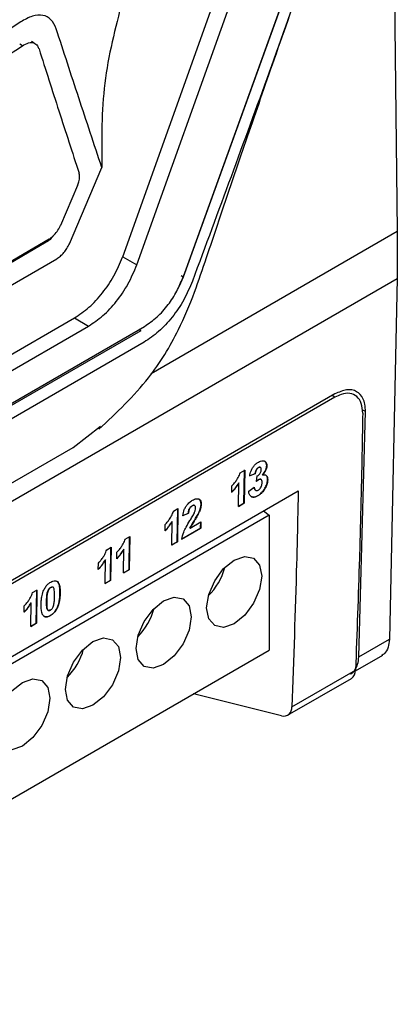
# Model space of a CAD drawing. Extents: x 594 to 1520, y 236 to 1207.
# Tile 32 of 71: x 808 to 827, y 971 to 1020. Entities that reach past the tile are written whole.
import ezdxf

# ---------------------------------------------------------------- set-up
doc = ezdxf.new("R2010")
doc.units = 0
doc.header["$LTSCALE"] = 5
doc.layers.get('0').update_dxf_attribs({"linetype": 'CONTINUOUS'})

msp = doc.modelspace()

# ---------------------------------------------------------------- linework, layer by layer
at = {"color": 7, "linetype": 'Continuous'}
for p, q in [((812.777, 1008.081), (820.465, 1029.601)), ((813.484, 1007.673), (821.193, 1029.25)), ((823.314, 1027.864), (815.807, 1007.054)), ((816.328, 1008.479), (823.308, 1027.879)), ((826.353, 1023.091), (826.528, 1009.351)), ((808.336, 1018.777), (808.201, 1018.855)), ((810.103, 1008.728), (811.731, 1012.548)), ((810.512, 1011.637), (809.652, 1009.639)), ((809.086, 1008.963), (796.124, 1001.37)), ((826.528, 1009.351), (826.523, 1006.995)), ((808.939, 1008.802), (795.973, 1001.212)), ((815.88, 1007.276), (816.327, 1008.479)), ((795.829, 1000.07), (809.47, 1007.978)), ((812.777, 1008.081), (812.768, 1008.059)), ((812.777, 1008.081), (813.484, 1007.673)), ((740.796, 957.506), (826.523, 1006.995)), ((815.807, 1007.054), (815.594, 1006.6)), ((815.783, 1007.015), (815.88, 1007.276)), ((826.523, 1006.995), (826.129, 988.927)), ((783.016, 989.234), (810.356, 1005.017)), ((797.394, 996.717), (811.064, 1004.609)), ((797.418, 995.098), (813.864, 1004.592)), ((810.356, 1005.017), (811.064, 1004.609)), ((813.685, 1004.375), (797.305, 994.919)), ((823.404, 1001.208), (762.592, 966.102)), ((823.402, 1001.047), (792.996, 983.494)), ((824.598, 988.043), (824.935, 1000.324)), ((810.301, 998.534), (811.666, 999.595)), ((802.406, 993.976), (810.301, 998.534)), ((819.89, 997.84), (819.897, 997.836)), ((818.658, 997.269), (818.883, 997.399)), ((818.849, 995.741), (818.875, 997.403)), ((818.883, 997.399), (818.856, 995.736)), ((819.128, 997.11), (819.407, 997.223)), ((819.414, 997.219), (819.135, 997.106)), ((819.407, 997.223), (819.414, 997.219)), ((819.57, 997.529), (819.577, 997.525)), ((819.771, 997.151), (819.778, 997.147)), ((819.985, 997.621), (819.992, 997.617)), ((818.577, 995.575), (818.596, 996.758)), ((818.589, 996.762), (818.596, 996.758)), ((819.482, 996.834), (819.512, 997.107)), ((819.586, 996.925), (819.593, 996.921)), ((820.029, 996.915), (820.036, 996.911)), ((792.938, 979.826), (821.566, 996.352)), ((818.238, 996.287), (818.243, 996.607)), ((819.086, 996.337), (819.366, 996.537)), ((819.427, 996.386), (819.434, 996.382)), ((816.697, 995.697), (816.704, 995.693)), ((818.569, 995.579), (818.849, 995.741)), ((818.856, 995.736), (818.577, 995.575)), ((818.849, 995.741), (818.856, 995.736)), ((819.541, 996.119), (819.548, 996.115)), ((815.315, 995.339), (815.539, 995.469)), ((815.505, 993.81), (815.532, 995.473)), ((815.539, 995.469), (815.512, 993.806)), ((815.783, 995.12), (816.062, 995.25)), ((816.069, 995.246), (815.791, 995.116)), ((816.062, 995.25), (816.069, 995.246)), ((816.248, 995.611), (816.255, 995.607)), ((816.377, 995.626), (816.37, 995.63)), ((816.55, 995.198), (816.557, 995.194)), ((819.831, 995.351), (820.118, 995.14)), ((820.118, 995.14), (774.958, 969.07)), ((814.894, 994.357), (814.899, 994.676)), ((815.233, 993.645), (815.252, 994.828)), ((815.245, 994.832), (815.252, 994.828)), ((816.15, 994.49), (816.69, 994.802)), ((816.677, 994.487), (816.683, 994.806)), ((816.69, 994.802), (816.684, 994.483)), ((820.118, 995.14), (820.118, 988.387)), ((815.727, 993.938), (816.677, 994.487)), ((816.684, 994.483), (815.734, 993.934)), ((816.143, 994.495), (816.15, 994.49)), ((816.677, 994.487), (816.684, 994.483)), ((812.901, 993.946), (813.125, 994.075)), ((813.091, 992.417), (813.118, 994.079)), ((813.125, 994.075), (813.098, 992.413)), ((815.226, 993.649), (815.505, 993.81)), ((815.512, 993.806), (815.233, 993.645)), ((815.505, 993.81), (815.512, 993.806)), ((811.971, 993.409), (812.195, 993.538)), ((812.161, 991.88), (812.188, 993.542)), ((812.195, 993.538), (812.168, 991.876)), ((812.48, 992.963), (812.485, 993.283)), ((812.819, 992.251), (812.838, 993.434)), ((812.831, 993.439), (812.838, 993.434)), ((811.55, 992.426), (811.555, 992.746)), ((811.889, 991.714), (811.908, 992.898)), ((811.901, 992.902), (811.908, 992.898)), ((812.812, 992.255), (813.091, 992.417)), ((813.098, 992.413), (812.819, 992.251)), ((813.091, 992.417), (813.098, 992.413)), ((809.5, 991.821), (809.465, 991.836)), ((809.5, 991.821), (809.507, 991.817)), ((811.882, 991.719), (812.161, 991.88)), ((812.168, 991.876), (811.889, 991.714)), ((812.161, 991.88), (812.168, 991.876)), ((808.256, 991.264), (808.48, 991.394)), ((808.446, 989.735), (808.473, 991.398)), ((808.48, 991.394), (808.453, 989.731)), ((808.999, 991.265), (809.006, 991.261)), ((809.166, 991.523), (809.173, 991.519)), ((809.632, 991.231), (809.639, 991.227)), ((808.174, 989.57), (808.194, 990.753)), ((808.186, 990.757), (808.194, 990.753)), ((808.962, 990.844), (808.969, 990.84)), ((807.835, 990.282), (807.84, 990.601)), ((809.477, 990.476), (809.484, 990.472)), ((809.143, 990.116), (809.15, 990.112)), ((808.167, 989.574), (808.446, 989.735)), ((808.453, 989.731), (808.174, 989.57)), ((808.446, 989.735), (808.453, 989.731)), ((824.598, 988.043), (826.129, 988.927)), ((774.762, 962.204), (820.118, 988.387)), ((824.43, 987.341), (825.803, 988.133)), ((821.241, 985.543), (824.433, 987.386)), ((821.035, 985.123), (824.227, 986.965)), ((820.728, 985.092), (816.315, 986.192))]:
    msp.add_line(p, q, dxfattribs=at)
at = {"color": 8, "linetype": 'Continuous'}
for p, q in [((807.75, 1018.638), (807.616, 1018.716)), ((814.2, 1002.234), (826.528, 1009.351)), ((815.807, 1007.054), (815.698, 1007.117)), ((813.685, 1004.375), (813.587, 1004.432)), ((823.402, 1001.047), (823.263, 1001.127)), ((824.935, 1000.324), (824.767, 1000.42))]:
    msp.add_line(p, q, dxfattribs=at)
at = {"color": 7, "linetype": 'Continuous', "flags": 128}
for points in [[(813.841, 1003.802), (805.577, 999.032), (797.313, 994.261)], [(818.358, 992.892), (818.885, 993.076), (819.333, 992.989), (819.631, 992.645), (819.736, 992.096), (819.631, 991.426), (819.333, 990.737), (818.885, 990.133), (818.358, 989.708), (817.83, 989.524), (817.383, 989.611), (817.084, 989.955), (816.979, 990.504), (817.084, 991.174), (817.383, 991.863), (817.83, 992.466), (818.358, 992.892)], [(813.443, 988.463), (813.548, 989.133), (813.847, 989.822), (814.294, 990.425), (814.822, 990.851), (815.35, 991.035), (815.797, 990.948), (816.096, 990.604), (816.201, 990.055), (816.096, 989.385), (815.797, 988.696), (815.35, 988.092), (814.822, 987.667), (814.294, 987.483), (813.847, 987.57), (813.548, 987.914), (813.443, 988.463)], [(811.286, 988.81), (811.814, 988.994), (812.261, 988.907), (812.56, 988.563), (812.665, 988.014), (812.56, 987.344), (812.261, 986.655), (811.814, 986.051), (811.286, 985.626), (810.759, 985.442), (810.311, 985.529), (810.013, 985.873), (809.908, 986.422), (810.013, 987.092), (810.311, 987.781), (810.759, 988.384), (811.286, 988.81)], [(807.751, 986.769), (808.279, 986.952), (808.726, 986.866), (809.025, 986.522), (809.13, 985.973), (809.025, 985.303), (808.726, 984.614), (808.279, 984.01), (807.751, 983.585), (807.223, 983.401), (806.776, 983.488), (806.477, 983.832), (806.372, 984.381), (806.477, 985.051), (806.776, 985.74), (807.223, 986.343), (807.751, 986.769)]]:
    msp.add_lwpolyline(points, dxfattribs=at)
at = {"color": 7, "linetype": 'Continuous'}
for centre, radius, start, end in [((814.781, 993.365), 3.217, 315.171, 344.8343), ((811.245, 991.324), 3.217, 315.1709, 344.8343), ((807.71, 989.283), 3.217, 315.1709, 344.8343), ((823.957, 987.359), 0.477, 304.4507, 3.2985), ((820.833, 985.49), 0.412, 255.2978, 7.4281)]:
    msp.add_arc(centre, radius, start, end, dxfattribs=at)
for points, knots in [([(823.843, 1027.827), (822.607, 1024.318), (820.136, 1017.302), (817.557, 1010.342), (816.267, 1006.863)], [0, 0, 0, 0, 0.500006, 1, 1, 1, 1]), ([(811.584, 999.444), (812.462, 1000.271), (814.062, 1001.778), (815.494, 1004.156), (816.35, 1006.176), (817.061, 1008.298), (817.872, 1010.703), (818.938, 1013.834), (820.24, 1017.616), (821.216, 1020.378), (821.738, 1021.858)], [0, 0, 0, 0, 0.145478, 0.264858, 0.349396, 0.421231, 0.523766, 0.656005, 0.815714, 1, 1, 1, 1]), ([(812.753, 1020.881), (812.4, 1019.518), (811.694, 1016.792), (811.719, 1013.962), (811.731, 1012.548)], [0, 0, 0, 0, 0.500252, 1, 1, 1, 1]), ([(807.664, 1019.831), (805.962, 1018.698), (802.557, 1016.431), (798.931, 1014.282), (797.118, 1013.207)], [0, 0, 0, 0, 0.5000018, 1, 1, 1, 1]), ([(809.442, 1019.496), (809.365, 1019.661), (809.212, 1019.992), (808.789, 1020.201), (808.26, 1020.17), (807.863, 1019.944), (807.664, 1019.831)], [0, 0, 0, 0, 0.2502352, 0.5001162, 0.7498773, 1, 1, 1, 1]), ([(811.731, 1012.548), (811.343, 1013.71), (810.567, 1016.033), (809.817, 1018.341), (809.442, 1019.496)], [0, 0, 0, 0, 0.500022, 1, 1, 1, 1]), ([(797.17, 1012.034), (798.983, 1013.107), (802.612, 1015.254), (806.037, 1017.51), (807.75, 1018.638)], [0, 0, 0, 0, 0.499653, 1, 1, 1, 1]), ([(807.75, 1018.638), (807.856, 1018.698), (808.068, 1018.817), (808.335, 1018.805), (808.503, 1018.674), (808.559, 1018.535), (808.582, 1018.48)], [0, 0, 0, 0, 0.28271, 0.566442, 0.828598, 1, 1, 1, 1]), ([(808.582, 1018.48), (808.913, 1017.447), (809.575, 1015.38), (810.25, 1013.304), (810.588, 1012.266)], [0, 0, 0, 0, 0.499997, 1, 1, 1, 1]), ([(810.512, 1011.637), (810.537, 1011.702), (810.595, 1011.857), (810.627, 1012.083), (810.601, 1012.208), (810.588, 1012.266)], [0, 0, 0, 0, 0.27521, 0.660905, 1, 1, 1, 1]), ([(809.086, 1008.963), (809.157, 1009.012), (809.299, 1009.11), (809.493, 1009.342), (809.603, 1009.528), (809.647, 1009.628), (809.652, 1009.639)], [0, 0, 0, 0, 0.319967, 0.639926, 0.960125, 1, 1, 1, 1]), ([(809.291, 1009.12), (809.26, 1009.081), (809.154, 1008.944), (809.029, 1008.861), (808.939, 1008.802)], [0, 0, 0, 0, 0.287325, 1, 1, 1, 1]), ([(809.47, 1007.977), (809.531, 1008.018), (809.655, 1008.101), (809.832, 1008.284), (809.99, 1008.495), (810.067, 1008.65), (810.105, 1008.728)], [0, 0, 0, 0, 0.25003, 0.5000019, 0.7499013, 1, 1, 1, 1]), ([(810.356, 1005.017), (810.602, 1005.18), (811.092, 1005.507), (811.772, 1006.243), (812.363, 1007.106), (812.633, 1007.741), (812.768, 1008.059)], [0, 0, 0, 0, 0.250027, 0.499846, 0.749896, 1, 1, 1, 1]), ([(811.064, 1004.609), (811.305, 1004.769), (811.792, 1005.091), (812.472, 1005.826), (813.072, 1006.699), (813.346, 1007.347), (813.484, 1007.673)], [0, 0, 0, 0, 0.244951, 0.493259, 0.744943, 1, 1, 1, 1]), ([(813.864, 1004.592), (814.078, 1004.736), (814.497, 1005.019), (815.051, 1005.65), (815.493, 1006.325), (815.69, 1006.793), (815.783, 1007.015)], [0, 0, 0, 0, 0.273622, 0.536516, 0.780272, 1, 1, 1, 1]), ([(816.267, 1006.863), (816.131, 1006.544), (815.859, 1005.906), (815.266, 1005.037), (814.581, 1004.295), (814.088, 1003.967), (813.841, 1003.802)], [0, 0, 0, 0, 0.250072, 0.499952, 0.749878, 1, 1, 1, 1]), ([(824.793, 1000.243), (824.78, 1000.416), (824.755, 1000.762), (824.518, 1001.107), (824.163, 1001.266), (823.768, 1001.231), (823.506, 1001.099), (823.402, 1001.047)], [0, 0, 0, 0, 0.214731, 0.42946, 0.644171, 0.858855, 1, 1, 1, 1]), ([(824.935, 1000.324), (824.929, 1000.451), (824.919, 1000.696), (824.79, 1001.065), (824.508, 1001.373), (824.007, 1001.479), (823.604, 1001.298), (823.404, 1001.208)], [0, 0, 0, 0, 0.141324, 0.272669, 0.504426, 0.753881, 1, 1, 1, 1]), ([(824.793, 1000.243), (824.772, 999.03), (824.729, 996.604), (824.618, 992.313), (824.503, 989.25), (824.433, 987.386)], [0, 0, 0, 0, 0.281292, 0.562586, 1, 1, 1, 1]), ([(819.135, 997.106), (819.152, 997.19), (819.179, 997.326), (819.275, 997.515), (819.384, 997.653), (819.489, 997.746), (819.556, 997.787), (819.578, 997.801)], [0, 0, 0, 0, 0.312222, 0.500769, 0.688918, 0.895209, 1, 1, 1, 1]), ([(819.578, 997.801), (819.608, 997.816), (819.687, 997.858), (819.803, 997.881), (819.868, 997.85), (819.897, 997.836)], [0, 0, 0, 0, 0.251886, 0.66712, 1, 1, 1, 1]), ([(819.985, 997.621), (819.984, 997.646), (819.982, 997.712), (819.95, 997.79), (819.908, 997.825), (819.89, 997.84)], [0, 0, 0, 0, 0.251972, 0.665021, 1, 1, 1, 1]), ([(819.897, 997.836), (819.911, 997.825), (819.952, 997.793), (819.988, 997.719), (819.991, 997.645), (819.992, 997.617)], [0, 0, 0, 0, 0.251801, 0.713489, 1, 1, 1, 1]), ([(818.243, 996.607), (818.287, 996.654), (818.376, 996.749), (818.506, 996.931), (818.608, 997.109), (818.646, 997.23), (818.658, 997.269)], [0, 0, 0, 0, 0.252295, 0.504213, 0.83879, 1, 1, 1, 1]), ([(819.407, 997.223), (819.414, 997.272), (819.425, 997.342), (819.473, 997.435), (819.519, 997.494), (819.553, 997.517), (819.57, 997.529)], [0, 0, 0, 0, 0.427034, 0.621636, 0.817488, 1, 1, 1, 1]), ([(819.577, 997.525), (819.556, 997.51), (819.518, 997.483), (819.47, 997.414), (819.432, 997.33), (819.419, 997.264), (819.415, 997.225), (819.414, 997.219)], [0, 0, 0, 0, 0.224026, 0.422475, 0.641872, 0.949577, 1, 1, 1, 1]), ([(819.512, 997.107), (819.539, 997.123), (819.584, 997.151), (819.643, 997.215), (819.681, 997.281), (819.708, 997.356), (819.711, 997.402), (819.712, 997.427)], [0, 0, 0, 0, 0.263806, 0.439843, 0.616709, 0.78892, 1, 1, 1, 1]), ([(819.57, 997.529), (819.589, 997.538), (819.624, 997.553), (819.655, 997.55), (819.664, 997.542), (819.665, 997.541)], [0, 0, 0, 0, 0.570369, 0.97592, 1, 1, 1, 1]), ([(819.712, 997.427), (819.711, 997.454), (819.709, 997.498), (819.681, 997.536), (819.647, 997.549), (819.609, 997.542), (819.586, 997.529), (819.577, 997.525)], [0, 0, 0, 0, 0.305971, 0.501737, 0.697849, 0.884461, 1, 1, 1, 1]), ([(819.771, 997.151), (819.819, 997.213), (819.897, 997.312), (819.965, 997.473), (819.983, 997.566), (819.985, 997.613), (819.985, 997.621)], [0, 0, 0, 0, 0.431879, 0.688578, 0.945774, 1, 1, 1, 1]), ([(819.992, 997.617), (819.988, 997.572), (819.979, 997.481), (819.908, 997.318), (819.831, 997.212), (819.783, 997.153), (819.778, 997.147)], [0, 0, 0, 0, 0.287575, 0.57723, 0.952898, 1, 1, 1, 1]), ([(819.778, 997.147), (819.817, 997.155), (819.895, 997.172), (819.979, 997.124), (820.031, 997.035), (820.034, 996.953), (820.036, 996.911)], [0, 0, 0, 0, 0.261259, 0.52486, 0.753406, 1, 1, 1, 1]), ([(820.029, 996.915), (820.024, 996.971), (820.016, 997.066), (819.968, 997.135), (819.935, 997.143), (819.931, 997.144)], [0, 0, 0, 0, 0.5585612, 0.9519905, 1, 1, 1, 1]), ([(818.231, 996.291), (818.264, 996.326), (818.331, 996.395), (818.456, 996.548), (818.536, 996.677), (818.589, 996.762)], [0, 0, 0, 0, 0.250749, 0.50164, 1, 1, 1, 1]), ([(818.596, 996.758), (818.57, 996.715), (818.518, 996.628), (818.402, 996.464), (818.304, 996.358), (818.238, 996.287)], [0, 0, 0, 0, 0.250692, 0.501652, 1, 1, 1, 1]), ([(819.475, 996.838), (819.484, 996.846), (819.502, 996.863), (819.539, 996.894), (819.567, 996.913), (819.586, 996.925)], [0, 0, 0, 0, 0.250781, 0.5017, 1, 1, 1, 1]), ([(819.593, 996.921), (819.583, 996.916), (819.565, 996.904), (819.527, 996.875), (819.5, 996.85), (819.482, 996.834)], [0, 0, 0, 0, 0.250754, 0.501702, 1, 1, 1, 1]), ([(819.541, 996.119), (819.6, 996.159), (819.721, 996.239), (819.872, 996.433), (819.981, 996.642), (820.024, 996.805), (820.028, 996.891), (820.029, 996.915)], [0, 0, 0, 0, 0.242381, 0.48718, 0.698418, 0.916236, 1, 1, 1, 1]), ([(820.036, 996.911), (820.031, 996.85), (820.02, 996.727), (819.937, 996.53), (819.819, 996.345), (819.683, 996.202), (819.588, 996.14), (819.548, 996.115)], [0, 0, 0, 0, 0.20818, 0.417978, 0.61054, 0.83647, 1, 1, 1, 1]), ([(819.558, 996.395), (819.58, 996.41), (819.624, 996.439), (819.683, 996.515), (819.729, 996.604), (819.753, 996.694), (819.756, 996.746), (819.757, 996.771)], [0, 0, 0, 0, 0.1915618, 0.3842848, 0.5981625, 0.8163306, 1, 1, 1, 1]), ([(819.586, 996.925), (819.608, 996.936), (819.649, 996.954), (819.679, 996.94), (819.692, 996.934)], [0, 0, 0, 0, 0.554739, 1, 1, 1, 1]), ([(819.757, 996.771), (819.756, 996.81), (819.753, 996.873), (819.714, 996.927), (819.67, 996.947), (819.625, 996.938), (819.601, 996.926), (819.593, 996.921)], [0, 0, 0, 0, 0.343235, 0.552028, 0.761248, 0.918598, 1, 1, 1, 1]), ([(819.548, 996.115), (819.489, 996.086), (819.383, 996.035), (819.247, 996.045), (819.149, 996.116), (819.099, 996.223), (819.09, 996.307), (819.086, 996.337)], [0, 0, 0, 0, 0.247129, 0.453342, 0.659171, 0.879542, 1, 1, 1, 1]), ([(819.427, 996.387), (819.426, 996.387), (819.409, 996.391), (819.382, 996.432), (819.365, 996.489), (819.36, 996.532), (819.359, 996.541)], [0, 0, 0, 0, 0.015232, 0.340199, 0.867705, 1, 1, 1, 1]), ([(819.366, 996.537), (819.373, 996.492), (819.384, 996.424), (819.436, 996.375), (819.491, 996.364), (819.536, 996.384), (819.558, 996.395)], [0, 0, 0, 0, 0.399004, 0.595978, 0.793586, 1, 1, 1, 1]), ([(821.566, 996.352), (821.54, 995.142), (821.463, 991.52), (821.33, 987.932), (821.241, 985.543)], [0, 0, 0, 0, 0.334192, 1, 1, 1, 1]), ([(815.791, 995.116), (815.805, 995.217), (815.827, 995.369), (815.935, 995.581), (816.059, 995.736), (816.174, 995.834), (816.248, 995.878), (816.265, 995.888)], [0, 0, 0, 0, 0.338004, 0.514124, 0.689552, 0.930945, 1, 1, 1, 1]), ([(816.265, 995.888), (816.332, 995.921), (816.444, 995.977), (816.579, 995.963), (816.664, 995.896), (816.701, 995.796), (816.703, 995.72), (816.704, 995.693)], [0, 0, 0, 0, 0.2986111, 0.4969885, 0.6953142, 0.890707, 1, 1, 1, 1]), ([(816.55, 995.198), (816.57, 995.24), (816.61, 995.325), (816.67, 995.483), (816.694, 995.61), (816.697, 995.686), (816.697, 995.697)], [0, 0, 0, 0, 0.251264, 0.502943, 0.930598, 1, 1, 1, 1]), ([(816.704, 995.693), (816.702, 995.653), (816.695, 995.547), (816.642, 995.373), (816.582, 995.248), (816.557, 995.194)], [0, 0, 0, 0, 0.251737, 0.679261, 1, 1, 1, 1]), ([(816.697, 995.697), (816.693, 995.746), (816.686, 995.845), (816.638, 995.924), (816.596, 995.939), (816.589, 995.942)], [0, 0, 0, 0, 0.452431, 0.909294, 1, 1, 1, 1]), ([(819.212, 996.082), (819.218, 996.076), (819.253, 996.039), (819.356, 996.043), (819.465, 996.077), (819.526, 996.111), (819.541, 996.119)], [0, 0, 0, 0, 0.078195, 0.500414, 0.88468, 1, 1, 1, 1]), ([(814.899, 994.676), (814.943, 994.724), (815.032, 994.818), (815.162, 995.001), (815.264, 995.179), (815.302, 995.3), (815.315, 995.339)], [0, 0, 0, 0, 0.252295, 0.5042129, 0.8387895, 1, 1, 1, 1]), ([(816.062, 995.25), (816.067, 995.295), (816.073, 995.362), (816.107, 995.46), (816.149, 995.528), (816.199, 995.58), (816.232, 995.601), (816.248, 995.611)], [0, 0, 0, 0, 0.34064, 0.517638, 0.6965, 0.852608, 1, 1, 1, 1]), ([(816.255, 995.607), (816.229, 995.589), (816.186, 995.56), (816.134, 995.492), (816.097, 995.415), (816.077, 995.331), (816.072, 995.273), (816.069, 995.246)], [0, 0, 0, 0, 0.2377684, 0.3942681, 0.5508562, 0.7909435, 1, 1, 1, 1]), ([(816.139, 994.867), (816.159, 994.9), (816.198, 994.965), (816.277, 995.096), (816.33, 995.197), (816.366, 995.264)], [0, 0, 0, 0, 0.250314, 0.5006481, 1, 1, 1, 1]), ([(816.143, 994.495), (816.192, 994.59), (816.28, 994.758), (816.431, 994.984), (816.51, 995.127), (816.55, 995.198)], [0, 0, 0, 0, 0.3973717, 0.6982859, 1, 1, 1, 1]), ([(816.557, 995.194), (816.524, 995.134), (816.458, 995.015), (816.31, 994.788), (816.214, 994.609), (816.15, 994.49)], [0, 0, 0, 0, 0.252012, 0.50336, 1, 1, 1, 1]), ([(816.248, 995.611), (816.273, 995.623), (816.314, 995.643), (816.355, 995.641), (816.367, 995.63), (816.369, 995.628)], [0, 0, 0, 0, 0.562042, 0.935148, 1, 1, 1, 1]), ([(816.424, 995.488), (816.423, 995.521), (816.421, 995.573), (816.391, 995.621), (816.352, 995.638), (816.304, 995.633), (816.271, 995.615), (816.255, 995.607)], [0, 0, 0, 0, 0.2972796, 0.4788384, 0.6611996, 0.8333061, 1, 1, 1, 1]), ([(816.366, 995.264), (816.374, 995.283), (816.39, 995.322), (816.415, 995.399), (816.42, 995.453), (816.424, 995.488)], [0, 0, 0, 0, 0.251981, 0.504554, 1, 1, 1, 1]), ([(814.887, 994.361), (814.92, 994.395), (814.987, 994.464), (815.112, 994.618), (815.192, 994.747), (815.245, 994.832)], [0, 0, 0, 0, 0.250749, 0.501639, 1, 1, 1, 1]), ([(815.252, 994.828), (815.226, 994.785), (815.175, 994.698), (815.058, 994.534), (814.96, 994.427), (814.894, 994.357)], [0, 0, 0, 0, 0.250692, 0.501653, 1, 1, 1, 1]), ([(815.734, 993.934), (815.758, 994.055), (815.798, 994.257), (815.963, 994.573), (816.074, 994.759), (816.139, 994.867)], [0, 0, 0, 0, 0.382588, 0.640322, 1, 1, 1, 1]), ([(812.485, 993.283), (812.529, 993.33), (812.618, 993.425), (812.748, 993.607), (812.85, 993.786), (812.888, 993.906), (812.901, 993.946)], [0, 0, 0, 0, 0.252295, 0.504213, 0.83879, 1, 1, 1, 1]), ([(811.555, 992.746), (811.6, 992.793), (811.688, 992.888), (811.818, 993.07), (811.92, 993.249), (811.958, 993.37), (811.971, 993.409)], [0, 0, 0, 0, 0.252295, 0.504213, 0.83879, 1, 1, 1, 1]), ([(812.473, 992.967), (812.506, 993.002), (812.573, 993.071), (812.698, 993.224), (812.778, 993.353), (812.831, 993.439)], [0, 0, 0, 0, 0.25075, 0.50164, 1, 1, 1, 1]), ([(812.838, 993.434), (812.812, 993.391), (812.761, 993.304), (812.644, 993.14), (812.546, 993.034), (812.48, 992.963)], [0, 0, 0, 0, 0.250692, 0.501653, 1, 1, 1, 1]), ([(811.543, 992.43), (811.577, 992.465), (811.643, 992.534), (811.768, 992.688), (811.848, 992.816), (811.901, 992.902)], [0, 0, 0, 0, 0.25075, 0.50164, 1, 1, 1, 1]), ([(811.908, 992.898), (811.882, 992.854), (811.831, 992.768), (811.715, 992.603), (811.616, 992.497), (811.55, 992.426)], [0, 0, 0, 0, 0.250692, 0.501653, 1, 1, 1, 1]), ([(808.843, 991.436), (808.876, 991.492), (808.942, 991.606), (809.065, 991.725), (809.144, 991.775), (809.177, 991.796)], [0, 0, 0, 0, 0.36687, 0.735836, 1, 1, 1, 1]), ([(809.177, 991.796), (809.209, 991.813), (809.287, 991.854), (809.409, 991.876), (809.474, 991.837), (809.507, 991.817)], [0, 0, 0, 0, 0.2522322, 0.6268218, 1, 1, 1, 1]), ([(809.632, 991.231), (809.632, 991.29), (809.632, 991.406), (809.612, 991.593), (809.573, 991.742), (809.516, 991.804), (809.5, 991.821)], [0, 0, 0, 0, 0.250711, 0.501627, 0.863052, 1, 1, 1, 1]), ([(809.507, 991.817), (809.546, 991.757), (809.614, 991.653), (809.637, 991.434), (809.639, 991.297), (809.639, 991.227)], [0, 0, 0, 0, 0.402037, 0.698295, 1, 1, 1, 1]), ([(807.84, 990.601), (807.885, 990.649), (807.973, 990.744), (808.103, 990.926), (808.206, 991.104), (808.244, 991.225), (808.256, 991.264)], [0, 0, 0, 0, 0.252296, 0.504213, 0.83879, 1, 1, 1, 1]), ([(808.689, 990.682), (808.691, 990.741), (808.695, 990.86), (808.722, 991.075), (808.767, 991.273), (808.828, 991.402), (808.843, 991.436)], [0, 0, 0, 0, 0.2507888, 0.5018038, 0.8705561, 1, 1, 1, 1]), ([(808.962, 990.844), (808.962, 990.878), (808.964, 990.946), (808.97, 991.083), (808.987, 991.192), (808.999, 991.265)], [0, 0, 0, 0, 0.250428, 0.500894, 1, 1, 1, 1]), ([(809.006, 991.261), (808.999, 991.224), (808.985, 991.15), (808.973, 991.01), (808.971, 990.908), (808.969, 990.84)], [0, 0, 0, 0, 0.250821, 0.501243, 1, 1, 1, 1]), ([(808.999, 991.265), (809.006, 991.289), (809.019, 991.339), (809.053, 991.414), (809.102, 991.476), (809.141, 991.507), (809.162, 991.52), (809.166, 991.523)], [0, 0, 0, 0, 0.24794, 0.498651, 0.735284, 0.948699, 1, 1, 1, 1]), ([(809.173, 991.519), (809.152, 991.504), (809.114, 991.478), (809.066, 991.418), (809.028, 991.344), (809.014, 991.292), (809.006, 991.261)], [0, 0, 0, 0, 0.265976, 0.47632, 0.687595, 1, 1, 1, 1]), ([(809.166, 991.523), (809.188, 991.532), (809.226, 991.549), (809.263, 991.548), (809.273, 991.538), (809.274, 991.537)], [0, 0, 0, 0, 0.561044, 0.952226, 1, 1, 1, 1]), ([(809.36, 991.066), (809.36, 991.122), (809.361, 991.235), (809.354, 991.385), (809.327, 991.482), (809.293, 991.532), (809.254, 991.545), (809.213, 991.539), (809.186, 991.525), (809.173, 991.519)], [0, 0, 0, 0, 0.2526, 0.505538, 0.687519, 0.78013, 0.858216, 0.935862, 1, 1, 1, 1]), ([(809.477, 990.476), (809.514, 990.566), (809.581, 990.73), (809.622, 990.984), (809.628, 991.142), (809.632, 991.231)], [0, 0, 0, 0, 0.338554, 0.622027, 1, 1, 1, 1]), ([(809.639, 991.227), (809.637, 991.168), (809.634, 991.049), (809.607, 990.834), (809.561, 990.636), (809.5, 990.506), (809.484, 990.472)], [0, 0, 0, 0, 0.250783, 0.501804, 0.868422, 1, 1, 1, 1]), ([(807.828, 990.286), (807.862, 990.32), (807.928, 990.39), (808.054, 990.543), (808.133, 990.672), (808.186, 990.757)], [0, 0, 0, 0, 0.250752, 0.501641, 1, 1, 1, 1]), ([(808.194, 990.753), (808.168, 990.71), (808.116, 990.623), (808, 990.459), (807.901, 990.352), (807.835, 990.282)], [0, 0, 0, 0, 0.250692, 0.501653, 1, 1, 1, 1]), ([(809.148, 990.393), (809.126, 990.383), (809.089, 990.366), (809.043, 990.37), (809.005, 990.407), (808.97, 990.497), (808.961, 990.655), (808.961, 990.781), (808.962, 990.844)], [0, 0, 0, 0, 0.110122, 0.189488, 0.269279, 0.433352, 0.714014, 1, 1, 1, 1]), ([(808.969, 990.84), (808.968, 990.784), (808.968, 990.671), (808.974, 990.52), (809.003, 990.422), (809.039, 990.37), (809.082, 990.362), (809.123, 990.372), (809.147, 990.385), (809.155, 990.389)], [0, 0, 0, 0, 0.253079, 0.506415, 0.696054, 0.786979, 0.879409, 0.957536, 1, 1, 1, 1]), ([(809.322, 990.647), (809.329, 990.684), (809.343, 990.757), (809.355, 990.897), (809.358, 990.998), (809.36, 991.066)], [0, 0, 0, 0, 0.250778, 0.501209, 1, 1, 1, 1]), ([(809.15, 990.112), (809.096, 990.086), (808.997, 990.038), (808.871, 990.05), (808.771, 990.12), (808.693, 990.326), (808.691, 990.537), (808.689, 990.682)], [0, 0, 0, 0, 0.162186, 0.298854, 0.435147, 0.61351, 1, 1, 1, 1]), ([(809.143, 990.116), (809.174, 990.136), (809.252, 990.186), (809.376, 990.303), (809.443, 990.419), (809.477, 990.476)], [0, 0, 0, 0, 0.2523, 0.625205, 1, 1, 1, 1]), ([(809.484, 990.472), (809.451, 990.416), (809.385, 990.302), (809.262, 990.183), (809.183, 990.133), (809.15, 990.112)], [0, 0, 0, 0, 0.367637, 0.737533, 1, 1, 1, 1]), ([(809.155, 990.389), (809.176, 990.404), (809.214, 990.43), (809.262, 990.489), (809.299, 990.563), (809.314, 990.615), (809.322, 990.647)], [0, 0, 0, 0, 0.26704, 0.474545, 0.682617, 1, 1, 1, 1]), ([(808.836, 990.079), (808.871, 990.065), (808.942, 990.038), (809.055, 990.069), (809.123, 990.105), (809.143, 990.116)], [0, 0, 0, 0, 0.403961, 0.819183, 1, 1, 1, 1]), ([(826.129, 988.927), (826.113, 988.79), (826.08, 988.504), (825.937, 988.221), (825.785, 988.148), (825.73, 988.122)], [0, 0, 0, 0, 0.368279, 0.772036, 1, 1, 1, 1]), ([(824.184, 987.201), (824.187, 987.202), (824.281, 987.233), (824.41, 987.392), (824.559, 987.667), (824.585, 987.918), (824.598, 988.043)], [0, 0, 0, 0, 0.011896, 0.341263, 0.670629, 1, 1, 1, 1])]:
    msp.add_open_spline(points, degree=3, knots=knots, dxfattribs=at)

doc.saveas('drawing.dxf')
